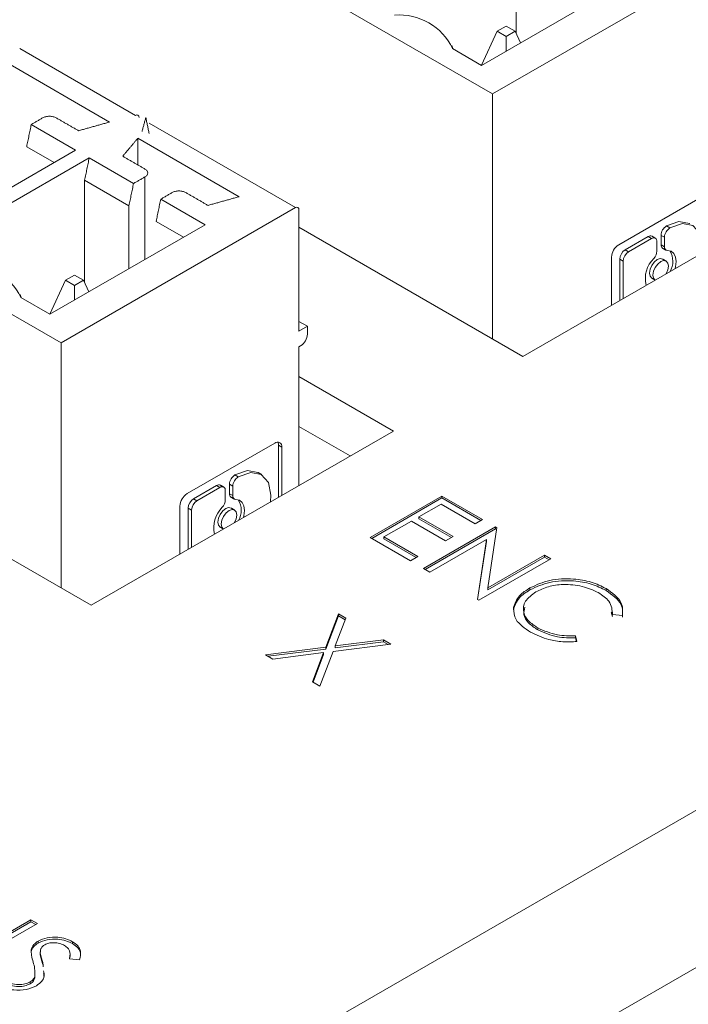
# Model space of a CAD drawing. Header units: inches. Extents: x 0.2 to 16.3, y 0.2 to 11.5.
# Tile 26 of 73: x 3.414 to 3.779, y 1.889 to 2.427. Entities that reach past the tile are written whole.
import ezdxf

# ---------------------------------------------------------------- set-up
doc = ezdxf.new("R2010")
doc.units = ezdxf.units.IN
doc.header["$MEASUREMENT"] = 0

msp = doc.modelspace()

# ---------------------------------------------------------------- linework, layer by layer
at = {"color": 7, "linetype": 'Continuous', "lineweight": 15}
for p, q in [((3.453177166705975, 2.106664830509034), (2.159171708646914, 2.853678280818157)), ((3.672380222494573, 2.386170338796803), (3.080897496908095, 2.727626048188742)), ((3.436677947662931, 2.250102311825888), (2.845195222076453, 2.591558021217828)), ((3.685278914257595, 2.475148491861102), (3.685278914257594, 2.419215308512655)), ((3.672380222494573, 2.386170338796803), (3.80043895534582, 2.460097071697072)), ((3.666274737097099, 2.401823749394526), (3.75105240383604, 2.4507648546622)), ((2.708357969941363, 1.374074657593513), (4.554378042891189, 2.439759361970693)), ((3.679803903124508, 2.423280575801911), (3.674902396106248, 2.420450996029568)), ((3.684705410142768, 2.420450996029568), (3.679803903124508, 2.423280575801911)), ((3.674902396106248, 2.420450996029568), (3.666261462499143, 2.401831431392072)), ((3.674902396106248, 2.420450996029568), (3.679803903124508, 2.417621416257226)), ((3.679803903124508, 2.417621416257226), (3.684705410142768, 2.420450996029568)), ((3.67980397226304, 2.409634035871), (3.679803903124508, 2.417621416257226)), ((3.687629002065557, 2.414151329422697), (3.684705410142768, 2.420450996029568)), ((3.414128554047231, 2.410973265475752), (3.477415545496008, 2.374438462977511)), ((3.650484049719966, 2.410939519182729), (3.666274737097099, 2.401823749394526)), ((3.463217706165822, 2.370849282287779), (3.407911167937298, 2.402777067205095)), ((3.672380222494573, 2.252257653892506), (3.672380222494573, 2.386170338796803)), ((4.591618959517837, 2.375256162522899), (2.745598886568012, 1.309571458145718)), ((3.444639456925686, 2.355517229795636), (3.420419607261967, 2.36949905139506)), ((3.484839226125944, 2.370152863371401), (3.564736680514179, 2.324029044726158)), ((3.417933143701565, 2.357347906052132), (3.432871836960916, 2.348723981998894)), ((3.533928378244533, 2.330028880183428), (3.478621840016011, 2.361956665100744)), ((3.478621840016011, 2.347385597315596), (3.478621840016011, 2.361956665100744)), ((3.35986182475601, 2.306576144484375), (3.444639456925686, 2.355517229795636)), ((3.452063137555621, 2.351231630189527), (3.367285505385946, 2.302290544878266)), ((3.476282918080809, 2.337249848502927), (3.452063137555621, 2.351231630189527)), ((3.449576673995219, 2.339080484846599), (3.449576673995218, 2.283147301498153)), ((3.473796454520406, 2.32509870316), (3.449576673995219, 2.339080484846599)), ((3.482519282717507, 2.340850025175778), (3.482519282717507, 2.295744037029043)), ((3.85387100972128, 2.3379804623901), (3.688879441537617, 2.242732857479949)), ((3.741249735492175, 2.303768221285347), (3.789103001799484, 2.331393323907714)), ((3.473796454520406, 2.32509870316), (3.473796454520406, 2.290708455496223)), ((3.515350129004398, 2.314696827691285), (3.49113027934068, 2.328678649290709)), ((3.436677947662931, 2.250102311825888), (3.564736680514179, 2.324029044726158)), ((3.566592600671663, 2.322957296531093), (3.566592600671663, 2.256519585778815)), ((3.430572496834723, 2.265755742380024), (3.515350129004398, 2.314696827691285)), ((3.488643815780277, 2.316527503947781), (3.503582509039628, 2.307903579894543)), ((3.688879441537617, 2.242732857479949), (3.566592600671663, 2.313327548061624)), ((3.76434414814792, 2.303746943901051), (3.76434414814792, 2.308889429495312)), ((3.766200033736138, 2.307818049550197), (3.76434414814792, 2.308889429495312)), ((3.769202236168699, 2.312938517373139), (3.76734635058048, 2.314009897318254)), ((3.744757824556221, 2.300970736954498), (3.757315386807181, 2.308220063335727)), ((3.759171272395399, 2.307148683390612), (3.746613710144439, 2.299899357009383)), ((3.759171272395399, 2.307148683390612), (3.757315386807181, 2.308220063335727)), ((3.762105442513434, 2.300311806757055), (3.762105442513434, 2.305454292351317)), ((3.766200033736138, 2.302675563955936), (3.76434414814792, 2.303746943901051)), ((3.766200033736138, 2.307818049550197), (3.766200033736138, 2.302675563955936)), ((3.746613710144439, 2.299899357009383), (3.744757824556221, 2.300970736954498)), ((3.737337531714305, 2.270707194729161), (3.737337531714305, 2.296992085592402)), ((3.741823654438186, 2.273296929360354), (3.741823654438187, 2.295888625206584)), ((3.741823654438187, 2.295888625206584), (3.743679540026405, 2.294817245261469)), ((3.743679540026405, 2.294817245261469), (3.743679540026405, 2.27436835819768)), ((3.439200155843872, 2.284382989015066), (3.430559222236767, 2.26576342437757)), ((3.444101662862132, 2.287212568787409), (3.439200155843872, 2.284382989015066)), ((3.439200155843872, 2.284382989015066), (3.444101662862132, 2.281553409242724)), ((3.449003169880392, 2.284382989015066), (3.444101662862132, 2.287212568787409)), ((3.444101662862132, 2.281553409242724), (3.449003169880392, 2.284382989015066)), ((3.451926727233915, 2.278083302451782), (3.449003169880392, 2.284382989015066)), ((3.444101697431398, 2.273566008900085), (3.444101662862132, 2.281553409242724)), ((3.41478180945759, 2.274871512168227), (3.430572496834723, 2.265755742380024)), ((3.571232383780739, 2.259198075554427), (3.566592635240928, 2.261876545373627)), ((3.566592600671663, 2.256519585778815), (3.571232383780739, 2.259198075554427)), ((3.571232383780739, 2.259198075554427), (3.571232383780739, 2.254911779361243)), ((3.436677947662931, 2.116189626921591), (3.436677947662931, 2.250102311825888)), ((3.567520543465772, 2.248482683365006), (3.566592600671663, 2.247946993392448)), ((3.566592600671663, 2.247946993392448), (3.566592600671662, 2.17213824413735)), ((3.566592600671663, 2.231686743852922), (3.618168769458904, 2.201912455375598)), ((3.618168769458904, 2.201912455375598), (3.453177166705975, 2.106664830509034)), ((3.566592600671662, 2.204468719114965), (3.594594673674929, 2.188303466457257)), ((3.505547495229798, 2.167700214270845), (3.553400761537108, 2.195325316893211)), ((3.555457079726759, 2.165709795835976), (3.555457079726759, 2.194137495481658)), ((3.555457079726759, 2.194137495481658), (3.557312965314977, 2.193066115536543)), ((3.557312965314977, 2.193066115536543), (3.557312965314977, 2.166781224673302)), ((3.533499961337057, 2.176870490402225), (3.531644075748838, 2.17794187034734)), ((3.509055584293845, 2.164902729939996), (3.521613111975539, 2.172152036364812)), ((3.523468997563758, 2.171080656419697), (3.510911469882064, 2.163831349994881)), ((3.523468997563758, 2.171080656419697), (3.521613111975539, 2.172152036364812)), ((3.526403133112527, 2.164243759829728), (3.526403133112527, 2.16938624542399)), ((3.528641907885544, 2.167678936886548), (3.528641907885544, 2.17282142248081)), ((3.530497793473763, 2.171750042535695), (3.528641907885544, 2.17282142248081)), ((3.530497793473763, 2.171750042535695), (3.530497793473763, 2.166607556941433)), ((3.510911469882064, 2.163831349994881), (3.509055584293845, 2.164902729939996)), ((3.530497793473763, 2.166607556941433), (3.528641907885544, 2.167678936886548)), ((3.605430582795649, 2.143727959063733), (3.644714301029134, 2.166405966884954)), ((3.606358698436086, 2.143192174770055), (3.644714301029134, 2.165334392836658)), ((3.644714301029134, 2.166405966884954), (3.66687430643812, 2.153613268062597)), ((3.644714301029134, 2.165334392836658), (3.644714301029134, 2.166405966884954)), ((3.644714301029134, 2.165334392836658), (3.665946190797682, 2.15307748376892)), ((3.501635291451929, 2.134639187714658), (3.501635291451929, 2.1609240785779)), ((3.50612141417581, 2.137228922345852), (3.50612141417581, 2.159820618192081)), ((3.50612141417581, 2.159820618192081), (3.507977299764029, 2.158749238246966)), ((3.507977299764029, 2.158749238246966), (3.507977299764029, 2.138300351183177)), ((3.644210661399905, 2.162044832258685), (3.63212334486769, 2.155066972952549)), ((3.662845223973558, 2.151287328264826), (3.644210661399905, 2.162044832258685)), ((3.63212334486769, 2.155066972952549), (3.650757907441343, 2.14430946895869)), ((3.63212334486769, 2.153995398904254), (3.63212334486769, 2.155066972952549)), ((3.63212334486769, 2.153995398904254), (3.649829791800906, 2.143773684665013)), ((3.66687430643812, 2.153613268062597), (3.662845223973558, 2.151287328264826)), ((3.628094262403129, 2.152741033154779), (3.612985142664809, 2.144018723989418)), ((3.646728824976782, 2.14198352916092), (3.628094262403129, 2.152741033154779)), ((3.634641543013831, 2.126864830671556), (3.673925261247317, 2.149542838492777)), ((3.635569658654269, 2.126329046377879), (3.673925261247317, 2.148471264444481)), ((3.674664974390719, 2.149115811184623), (3.669699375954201, 2.116284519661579)), ((3.673925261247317, 2.149542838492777), (3.674664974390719, 2.149115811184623)), ((3.673925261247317, 2.148471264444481), (3.673925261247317, 2.149542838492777)), ((3.673925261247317, 2.148471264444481), (3.674515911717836, 2.148130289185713)), ((3.627590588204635, 2.130935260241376), (3.605430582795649, 2.143727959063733)), ((3.612985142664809, 2.144018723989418), (3.631619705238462, 2.133261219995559)), ((3.612985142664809, 2.142947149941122), (3.612985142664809, 2.144018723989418)), ((3.612985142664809, 2.142947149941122), (3.630691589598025, 2.132725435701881)), ((3.669014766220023, 2.142637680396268), (3.638166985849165, 2.124829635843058)), ((3.650757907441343, 2.14430946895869), (3.646728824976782, 2.14198352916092)), ((3.664057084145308, 2.109883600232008), (3.669014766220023, 2.142637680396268)), ((3.669014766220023, 2.141566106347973), (3.669014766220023, 2.142637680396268)), ((3.664206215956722, 2.109797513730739), (3.669014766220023, 2.141566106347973)), ((3.631619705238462, 2.133261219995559), (3.627590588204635, 2.130935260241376)), ((3.704143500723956, 2.132098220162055), (3.664859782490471, 2.109420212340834)), ((3.669699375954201, 2.116284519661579), (3.700617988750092, 2.134133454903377)), ((3.669699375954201, 2.115212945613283), (3.700617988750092, 2.133061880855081)), ((3.700617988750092, 2.134133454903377), (3.704143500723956, 2.132098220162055)), ((3.700617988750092, 2.133061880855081), (3.700617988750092, 2.134133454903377)), ((3.700617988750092, 2.133061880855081), (3.703215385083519, 2.131562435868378)), ((3.638166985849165, 2.124829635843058), (3.634641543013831, 2.126864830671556)), ((3.669699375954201, 2.115212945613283), (3.669699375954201, 2.116284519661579)), ((3.692788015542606, 2.115167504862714), (3.692788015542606, 2.11623907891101)), ((3.734345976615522, 2.114754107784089), (3.734345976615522, 2.115825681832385)), ((3.664859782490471, 2.109420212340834), (3.664057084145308, 2.109883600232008)), ((3.581205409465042, 2.083823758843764), (3.588130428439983, 2.102049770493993)), ((3.581205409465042, 2.082752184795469), (3.588130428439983, 2.100978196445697)), ((3.592198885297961, 2.099701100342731), (3.586414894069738, 2.084487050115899)), ((3.588130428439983, 2.102049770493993), (3.592198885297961, 2.099701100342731)), ((3.588130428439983, 2.100978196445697), (3.588130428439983, 2.102049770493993)), ((3.588130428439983, 2.100978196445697), (3.591864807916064, 2.098822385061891)), ((3.743269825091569, 2.101188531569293), (3.737824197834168, 2.101606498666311)), ((3.69710039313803, 2.093225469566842), (3.69710039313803, 2.094297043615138)), ((3.71767871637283, 2.089976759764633), (3.718426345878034, 2.086846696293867)), ((3.71767871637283, 2.088905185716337), (3.71767871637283, 2.089976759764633)), ((3.71767871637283, 2.088905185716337), (3.718170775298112, 2.086845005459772)), ((3.548343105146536, 2.079662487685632), (3.581205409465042, 2.083823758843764)), ((3.581205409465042, 2.082752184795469), (3.581205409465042, 2.083823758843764)), ((3.616837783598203, 2.085477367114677), (3.58527386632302, 2.081475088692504)), ((3.586414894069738, 2.084487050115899), (3.612769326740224, 2.087826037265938)), ((3.586414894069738, 2.083415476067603), (3.612769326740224, 2.086754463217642)), ((3.586414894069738, 2.083415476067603), (3.586414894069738, 2.084487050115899)), ((3.612769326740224, 2.087826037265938), (3.616837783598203, 2.085477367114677)), ((3.612769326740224, 2.086754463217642), (3.612769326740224, 2.087826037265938)), ((3.612769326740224, 2.086754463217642), (3.61531583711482, 2.08528439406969)), ((3.552411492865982, 2.077313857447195), (3.548343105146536, 2.079662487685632)), ((3.549865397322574, 2.078783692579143), (3.581205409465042, 2.082752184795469)), ((3.580056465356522, 2.080816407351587), (3.552411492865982, 2.077313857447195)), ((3.573989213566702, 2.064857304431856), (3.580056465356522, 2.080816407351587)), ((3.5743232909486, 2.064664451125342), (3.580056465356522, 2.079744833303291)), ((3.58527386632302, 2.081475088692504), (3.578057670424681, 2.062508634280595)), ((3.580056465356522, 2.079744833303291), (3.580056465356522, 2.080816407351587)), ((3.578057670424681, 2.062508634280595), (3.573989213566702, 2.064857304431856)), ((3.380961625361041, 1.912101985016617), (3.420245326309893, 1.934779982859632)), ((3.381889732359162, 1.911566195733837), (3.420245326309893, 1.933708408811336)), ((3.423770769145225, 1.932744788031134), (3.384487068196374, 1.910066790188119)), ((3.420245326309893, 1.934779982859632), (3.423770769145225, 1.932744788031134)), ((3.420245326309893, 1.933708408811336), (3.420245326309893, 1.934779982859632)), ((3.420245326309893, 1.933708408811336), (3.422842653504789, 1.932209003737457)), ((3.424172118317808, 1.922019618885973), (3.424172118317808, 1.923091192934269)), ((3.44301914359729, 1.921724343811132), (3.44301914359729, 1.922795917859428)), ((3.420386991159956, 1.917299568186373), (3.420386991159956, 1.918371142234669)), ((3.425376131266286, 1.915655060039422), (3.425376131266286, 1.916726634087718)), ((3.426745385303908, 1.910348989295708), (3.426745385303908, 1.911420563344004)), ((3.44683581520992, 1.912915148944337), (3.441232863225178, 1.913360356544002)), ((3.419851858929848, 1.899755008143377), (3.419851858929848, 1.900826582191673)), ((3.422299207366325, 1.902794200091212), (3.422299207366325, 1.903865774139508))]:
    msp.add_line(p, q, dxfattribs=at)
at = {"color": 7, "linetype": 'Continuous', "lineweight": 15, "flags": 128}
for points in [[(3.76734635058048, 2.314009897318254), (3.774133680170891, 2.316441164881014), (3.779907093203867, 2.315393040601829), (3.779994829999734, 2.315343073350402)], [(3.786767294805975, 2.29924238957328), (3.78702207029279, 2.302937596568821), (3.785638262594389, 2.309954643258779), (3.781762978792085, 2.314321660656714), (3.775989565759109, 2.315369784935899), (3.769202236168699, 2.312938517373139)], [(3.772084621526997, 2.29076626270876), (3.772299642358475, 2.291639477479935), (3.772629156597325, 2.294532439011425), (3.772299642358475, 2.29704497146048), (3.771336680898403, 2.298981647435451), (3.769815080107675, 2.300191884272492), (3.767853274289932, 2.300581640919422)], [(3.759300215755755, 2.285519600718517), (3.758381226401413, 2.286577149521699), (3.758058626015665, 2.288263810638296), (3.758381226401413, 2.290322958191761), (3.759299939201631, 2.292441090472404), (3.760674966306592, 2.294295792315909), (3.762296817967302, 2.295604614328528), (3.763918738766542, 2.296168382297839), (3.765293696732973, 2.295901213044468), (3.76529348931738, 2.295901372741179)], [(3.768390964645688, 2.292085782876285), (3.768068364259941, 2.293772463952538), (3.767149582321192, 2.294829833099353), (3.765774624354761, 2.295097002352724), (3.764152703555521, 2.294533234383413), (3.762530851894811, 2.293224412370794), (3.761155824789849, 2.291369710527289), (3.760237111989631, 2.289251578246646), (3.759914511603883, 2.287192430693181), (3.760237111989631, 2.285505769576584), (3.761155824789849, 2.284448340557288), (3.761156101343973, 2.284448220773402)], [(3.767157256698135, 2.287921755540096), (3.768068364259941, 2.290026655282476), (3.768390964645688, 2.292085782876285)], [(3.531644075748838, 2.17794187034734), (3.538431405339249, 2.180373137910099), (3.544204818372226, 2.179325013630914), (3.544292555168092, 2.179275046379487)], [(3.551065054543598, 2.163174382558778), (3.551319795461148, 2.166869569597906), (3.549936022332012, 2.173886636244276), (3.546060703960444, 2.178253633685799), (3.540287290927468, 2.179301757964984), (3.533499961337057, 2.176870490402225)], [(3.536382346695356, 2.154698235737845), (3.536597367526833, 2.15557145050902), (3.536926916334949, 2.158464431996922), (3.536597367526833, 2.160976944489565), (3.535634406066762, 2.162913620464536), (3.534112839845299, 2.164123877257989), (3.53215099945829, 2.164513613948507)], [(3.523597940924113, 2.149451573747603), (3.522678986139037, 2.150509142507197), (3.522356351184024, 2.152195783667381), (3.522678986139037, 2.154254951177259), (3.523597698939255, 2.156373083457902), (3.524972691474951, 2.158227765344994), (3.526594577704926, 2.159536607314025), (3.528216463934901, 2.160100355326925), (3.529591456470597, 2.159833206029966), (3.529591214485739, 2.159833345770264)], [(3.532688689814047, 2.15601775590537), (3.532366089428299, 2.157704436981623), (3.531447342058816, 2.158761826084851), (3.530072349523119, 2.15902897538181), (3.528450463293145, 2.15846522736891), (3.526828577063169, 2.157156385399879), (3.525453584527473, 2.155301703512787), (3.524534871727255, 2.153183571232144), (3.524212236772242, 2.151124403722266), (3.524534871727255, 2.149437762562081), (3.525453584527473, 2.148380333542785), (3.525453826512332, 2.148380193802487)], [(3.531454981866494, 2.151853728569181), (3.532366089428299, 2.153958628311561), (3.532688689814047, 2.15601775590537)]]:
    msp.add_lwpolyline(points, dxfattribs=at)
at = {"color": 7, "linetype": 'Continuous', "lineweight": 15}
for centre, radius, start, end in [((3.621442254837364, 2.397244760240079), 0.03210875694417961, 25.2463835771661, 94.75899295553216), ((3.478140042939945, 2.373550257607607), 0.001146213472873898, 350.7855751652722, 129.2036730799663), ((3.565461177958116, 2.323140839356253), 0.001146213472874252, 350.7855751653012, 129.2036730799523), ((3.770691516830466, 2.308608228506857), 0.00635359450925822, 121.7692641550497, 177.4633422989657), ((3.77254740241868, 2.307536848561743), 0.006353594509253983, 121.7692641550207, 177.4633422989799), ((3.745831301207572, 2.296605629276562), 0.008502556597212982, 122.6050923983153, 177.3949074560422), ((3.758530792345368, 2.306523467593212), 0.002087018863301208, 65.68598424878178, 125.6170160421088), ((3.760316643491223, 2.305744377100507), 0.001812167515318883, 350.7886853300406, 129.2011474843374), ((3.766408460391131, 2.303536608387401), 0.002075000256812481, 174.1821349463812, 234.5083396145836), ((3.748194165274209, 2.295598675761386), 0.006377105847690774, 122.6057847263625, 177.3940202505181), ((3.75005005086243, 2.294527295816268), 0.006377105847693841, 122.6057847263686, 177.3940202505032), ((3.755680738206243, 2.300622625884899), 0.006432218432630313, 317.8855605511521, 357.2302616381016), ((3.76795907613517, 2.302364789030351), 0.001786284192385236, 169.9807852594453, 266.6043761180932), ((3.760100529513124, 2.294695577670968), 0.01071059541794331, 328.699289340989, 32.37967977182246), ((3.385739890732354, 2.261176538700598), 0.03210896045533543, 25.24663556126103, 94.75874097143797), ((3.771100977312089, 2.285284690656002), 0.01532755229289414, 134.0070825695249, 193.8779653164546), ((3.563173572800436, 2.255278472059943), 0.008067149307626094, 302.6052802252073, 357.3947196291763), ((3.554927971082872, 2.19345301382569), 0.002416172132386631, 350.7856386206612, 129.2036096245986), ((3.551972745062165, 2.194272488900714), 0.0034869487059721, 357.7813018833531, 27.03327877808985), ((3.534989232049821, 2.172540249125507), 0.006353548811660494, 121.7694138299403, 177.463573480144), ((3.536845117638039, 2.171468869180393), 0.006353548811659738, 121.7694138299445, 177.4635734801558), ((3.522828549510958, 2.170455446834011), 0.002087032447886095, 65.68607526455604, 125.6178294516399), ((3.524614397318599, 2.169676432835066), 0.001812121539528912, 350.7851612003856, 129.2035024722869), ((3.510129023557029, 2.160537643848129), 0.008502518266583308, 122.6049585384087, 177.3950413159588), ((3.512491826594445, 2.159530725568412), 0.00637700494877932, 122.6053149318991, 177.3944900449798), ((3.514347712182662, 2.158459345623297), 0.006377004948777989, 122.6053149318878, 177.3944900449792), ((3.519979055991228, 2.164554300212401), 0.006431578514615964, 317.883994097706, 357.2324719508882), ((3.530706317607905, 2.167468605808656), 0.002075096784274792, 174.1825296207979, 234.5057620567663), ((3.532256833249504, 2.166296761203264), 0.001786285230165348, 169.9801132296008, 266.6033516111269), ((3.524397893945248, 2.158627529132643), 0.0107109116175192, 328.7005777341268, 32.37874380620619), ((3.535398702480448, 2.149216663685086), 0.01532755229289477, 134.007082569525, 193.8779653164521)]:
    msp.add_arc(centre, radius, start, end, dxfattribs=at)
for points in [[(3.650631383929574, 2.410854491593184), (3.650051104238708, 2.412590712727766)], [(3.420419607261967, 2.36949905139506), (3.417933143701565, 2.357347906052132)], [(3.426655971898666, 2.37309922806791), (3.420419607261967, 2.36949905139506)], [(3.446236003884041, 2.36608151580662), (3.434079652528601, 2.373099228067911)], [(3.463217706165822, 2.370849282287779), (3.446236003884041, 2.36608151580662)], [(3.48298330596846, 2.373367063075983), (3.480915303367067, 2.365648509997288)], [(3.484794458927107, 2.364516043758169), (3.48298330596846, 2.373367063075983)], [(3.470363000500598, 2.352153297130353), (3.478621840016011, 2.361956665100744)], [(3.482519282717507, 2.345135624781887), (3.470363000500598, 2.352153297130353)], [(3.452063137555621, 2.351231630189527), (3.449576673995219, 2.339080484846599)], [(3.473796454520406, 2.32509870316), (3.476282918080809, 2.337249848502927)], [(3.476282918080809, 2.337249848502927), (3.482519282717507, 2.340850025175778)], [(3.497366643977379, 2.332278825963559), (3.49113027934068, 2.328678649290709)], [(3.516946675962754, 2.325261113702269), (3.504790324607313, 2.332278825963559)], [(3.49113027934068, 2.328678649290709), (3.488643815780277, 2.316527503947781)], [(3.533928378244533, 2.330028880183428), (3.516946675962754, 2.325261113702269)], [(3.76124584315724, 2.307354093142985), (3.759389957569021, 2.3084254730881)], [(3.765203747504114, 2.301847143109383), (3.767059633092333, 2.300775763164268)], [(3.767149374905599, 2.294829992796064), (3.76529348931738, 2.295901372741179)], [(3.759300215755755, 2.285519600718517), (3.761148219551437, 2.284452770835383)], [(3.414929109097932, 2.274786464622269), (3.414348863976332, 2.276522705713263)], [(3.546148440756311, 2.178203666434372), (3.544292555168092, 2.179275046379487)], [(3.525543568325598, 2.171286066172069), (3.52368768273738, 2.172357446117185)], [(3.529501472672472, 2.165779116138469), (3.531357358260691, 2.164707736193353)], [(3.531447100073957, 2.158761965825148), (3.529591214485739, 2.159833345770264)], [(3.523597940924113, 2.149451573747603), (3.525445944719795, 2.148384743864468)], [(3.737824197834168, 2.100534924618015), (3.737158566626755, 2.102996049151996)], [(3.425372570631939, 1.917216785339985), (3.425372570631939, 1.915877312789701)], [(3.425423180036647, 1.916009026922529), (3.425376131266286, 1.915655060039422)], [(3.441586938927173, 1.914873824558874), (3.441586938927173, 1.916213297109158)], [(3.426745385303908, 1.911420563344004), (3.426979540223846, 1.909041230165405)], [(3.427197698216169, 1.905753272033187), (3.42738460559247, 1.903853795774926)]]:
    msp.add_open_spline(points, degree=1, dxfattribs=at)
for points, knots in [([(3.434079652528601, 2.373099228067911), (3.433537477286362, 2.373347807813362), (3.432453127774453, 2.373844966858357), (3.43036784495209, 2.374057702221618), (3.428282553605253, 2.373844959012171), (3.427198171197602, 2.373347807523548), (3.426655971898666, 2.37309922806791)], [0, 0, 0, 0, 0.2499984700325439, 0.4999964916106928, 0.7499945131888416, 1, 1, 1, 1]), ([(3.482519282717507, 2.340850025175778), (3.482949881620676, 2.341163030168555), (3.483811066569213, 2.341789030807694), (3.484179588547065, 2.342992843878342), (3.483811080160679, 2.344196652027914), (3.482949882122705, 2.344822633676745), (3.482519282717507, 2.345135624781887)], [0, 0, 0, 0, 0.2500054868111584, 0.5000035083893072, 0.7500015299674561, 1, 1, 1, 1]), ([(3.504790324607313, 2.332278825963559), (3.504248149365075, 2.332527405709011), (3.503163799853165, 2.333024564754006), (3.501078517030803, 2.333237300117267), (3.498993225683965, 2.333024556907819), (3.497908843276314, 2.332527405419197), (3.497366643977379, 2.332278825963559)], [0, 0, 0, 0, 0.2499984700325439, 0.4999964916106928, 0.7499945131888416, 1, 1, 1, 1]), ([(3.692788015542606, 2.11623907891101), (3.696225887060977, 2.117809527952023), (3.703102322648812, 2.120950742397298), (3.715657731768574, 2.12148912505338), (3.726554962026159, 2.1197032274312), (3.731747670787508, 2.117118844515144), (3.734345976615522, 2.115825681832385)], [0, 0, 0, 0, 0.279511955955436, 0.5590802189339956, 0.7793744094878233, 1, 1, 1, 1]), ([(3.683761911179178, 2.105277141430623), (3.684515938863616, 2.107588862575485), (3.685864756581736, 2.111724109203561), (3.690669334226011, 2.114857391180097), (3.692788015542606, 2.11623907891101)], [0, 0, 0, 0, 0.5590286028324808, 1, 1, 1, 1]), ([(3.683761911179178, 2.104205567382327), (3.684515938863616, 2.106517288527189), (3.685864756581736, 2.110652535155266), (3.690669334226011, 2.113785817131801), (3.692788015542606, 2.115167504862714)], [0, 0, 0, 0, 0.5590286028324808, 1, 1, 1, 1]), ([(3.692788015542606, 2.115167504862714), (3.696225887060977, 2.116737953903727), (3.703102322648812, 2.119879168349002), (3.715657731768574, 2.120417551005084), (3.726554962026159, 2.118631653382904), (3.731747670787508, 2.116047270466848), (3.734345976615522, 2.114754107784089)], [0, 0, 0, 0, 0.279511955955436, 0.5590802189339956, 0.7793744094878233, 1, 1, 1, 1]), ([(3.730096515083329, 2.113626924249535), (3.727300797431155, 2.114909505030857), (3.721711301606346, 2.117473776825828), (3.711598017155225, 2.118389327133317), (3.702509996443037, 2.11716210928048), (3.698201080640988, 2.115087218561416), (3.696045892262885, 2.114049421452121)], [0, 0, 0, 0, 0.279856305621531, 0.5595184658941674, 0.7796845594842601, 1, 1, 1, 1]), ([(3.734345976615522, 2.115825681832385), (3.737700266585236, 2.11340738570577), (3.743695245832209, 2.109085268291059), (3.743399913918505, 2.103603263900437), (3.743269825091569, 2.101188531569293)], [0, 0, 0, 0, 0.5595165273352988, 1, 1, 1, 1]), ([(3.696045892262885, 2.114049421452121), (3.693804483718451, 2.112409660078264), (3.689321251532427, 2.109129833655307), (3.688766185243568, 2.103126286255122), (3.691540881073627, 2.09798960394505), (3.695246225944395, 2.095528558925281), (3.69710039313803, 2.094297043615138)], [0, 0, 0, 0, 0.2794352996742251, 0.5589223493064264, 0.7792832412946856, 1, 1, 1, 1]), ([(3.737824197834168, 2.101606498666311), (3.737665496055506, 2.104141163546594), (3.737381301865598, 2.108680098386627), (3.732327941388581, 2.112111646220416), (3.730096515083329, 2.113626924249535)], [0, 0, 0, 0, 0.5584272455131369, 0.9999999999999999, 0.9999999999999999, 0.9999999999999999, 0.9999999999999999]), ([(3.734345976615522, 2.114754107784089), (3.737700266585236, 2.112335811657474), (3.743695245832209, 2.108013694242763), (3.743399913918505, 2.102531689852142), (3.743269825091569, 2.100116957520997)], [0, 0, 0, 0, 0.5595165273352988, 1, 1, 1, 1]), ([(3.693094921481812, 2.091957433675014), (3.68991446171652, 2.09413315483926), (3.684233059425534, 2.09801974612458), (3.683905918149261, 2.103058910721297), (3.683761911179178, 2.105277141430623)], [0, 0, 0, 0, 0.5598018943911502, 1, 1, 1, 1]), ([(3.690018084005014, 2.105610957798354), (3.689647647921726, 2.104301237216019), (3.688821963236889, 2.101381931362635), (3.691630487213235, 2.096906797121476), (3.695276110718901, 2.09445323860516), (3.69710039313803, 2.093225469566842)], [0, 0, 0, 0, 0.2890264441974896, 0.6442264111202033, 1, 1, 1, 1]), ([(3.69710039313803, 2.094297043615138), (3.700508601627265, 2.092757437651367), (3.706608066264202, 2.090002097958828), (3.714289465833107, 2.089984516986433), (3.71767871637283, 2.089976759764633)], [0, 0, 0, 0, 0.5587717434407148, 1, 1, 1, 1]), ([(3.718426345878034, 2.086846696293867), (3.715827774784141, 2.086745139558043), (3.710630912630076, 2.086542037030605), (3.701467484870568, 2.087977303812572), (3.696268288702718, 2.090448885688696), (3.693094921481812, 2.091957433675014)], [0, 0, 0, 0, 0.2804123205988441, 0.560794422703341, 1, 1, 1, 1]), ([(3.69710039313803, 2.093225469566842), (3.700508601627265, 2.091685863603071), (3.706608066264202, 2.088930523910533), (3.714289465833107, 2.088912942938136), (3.71767871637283, 2.088905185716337)], [0, 0, 0, 0, 0.5587717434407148, 1, 1, 1, 1]), ([(3.420386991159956, 1.918371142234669), (3.420713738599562, 1.919359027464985), (3.421297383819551, 1.921123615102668), (3.423293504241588, 1.922489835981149), (3.424172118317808, 1.923091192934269)], [0, 0, 0, 0, 0.5598391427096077, 1, 1, 1, 1]), ([(3.420386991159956, 1.917299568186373), (3.420713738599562, 1.918287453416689), (3.421297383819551, 1.920052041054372), (3.423293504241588, 1.921418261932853), (3.424172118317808, 1.922019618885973)], [0, 0, 0, 0, 0.5598391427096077, 1, 1, 1, 1]), ([(3.424172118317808, 1.923091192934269), (3.425737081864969, 1.923798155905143), (3.428865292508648, 1.925211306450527), (3.434577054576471, 1.92541041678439), (3.439461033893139, 1.924526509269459), (3.441833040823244, 1.923372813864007), (3.44301914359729, 1.922795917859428)], [0, 0, 0, 0, 0.2795531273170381, 0.5587996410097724, 0.77938134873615, 0.9999999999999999, 0.9999999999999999, 0.9999999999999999, 0.9999999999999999]), ([(3.424172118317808, 1.922019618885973), (3.425737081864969, 1.922726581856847), (3.428865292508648, 1.924139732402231), (3.434577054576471, 1.924338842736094), (3.439461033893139, 1.923454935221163), (3.441833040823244, 1.922301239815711), (3.44301914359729, 1.921724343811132)], [0, 0, 0, 0, 0.2795531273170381, 0.5587996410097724, 0.77938134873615, 0.9999999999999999, 0.9999999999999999, 0.9999999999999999, 0.9999999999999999]), ([(3.438596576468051, 1.920697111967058), (3.43773760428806, 1.921122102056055), (3.43602153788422, 1.921971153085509), (3.432878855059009, 1.922371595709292), (3.429937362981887, 1.922126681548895), (3.428554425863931, 1.92147653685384), (3.427862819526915, 1.921151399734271)], [0, 0, 0, 0, 0.2802708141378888, 0.5599288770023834, 0.7799205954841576, 0.9999999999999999, 0.9999999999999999, 0.9999999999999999, 0.9999999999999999]), ([(3.44301914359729, 1.922795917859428), (3.444110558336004, 1.922029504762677), (3.446293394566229, 1.920496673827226), (3.447767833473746, 1.916976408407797), (3.447189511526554, 1.914456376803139), (3.44683581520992, 1.912915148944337)], [0, 0, 0, 0, 0.2797500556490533, 0.5595018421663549, 0.9999999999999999, 0.9999999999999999, 0.9999999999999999, 0.9999999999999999]), ([(3.443019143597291, 1.921724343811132), (3.444131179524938, 1.920957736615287), (3.446355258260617, 1.919424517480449), (3.446973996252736, 1.917456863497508), (3.447283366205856, 1.916473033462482)], [0, 0, 0, 0, 0.4999984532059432, 1, 1, 1, 1]), ([(3.421480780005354, 1.911570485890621), (3.421105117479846, 1.912832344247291), (3.42043478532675, 1.915084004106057), (3.420401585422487, 1.917367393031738), (3.420386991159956, 1.918371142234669)], [0, 0, 0, 0, 0.5604125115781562, 1, 1, 1, 1]), ([(3.427862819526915, 1.92115139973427), (3.427360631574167, 1.92080832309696), (3.426356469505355, 1.920122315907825), (3.425400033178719, 1.918587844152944), (3.425385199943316, 1.917432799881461), (3.425376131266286, 1.916726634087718)], [0, 0, 0, 0, 0.2799487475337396, 0.5597782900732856, 1, 1, 1, 1]), ([(3.425376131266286, 1.916726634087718), (3.425592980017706, 1.915732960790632), (3.425980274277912, 1.913958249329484), (3.426511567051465, 1.912196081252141), (3.426745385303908, 1.911420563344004)], [0, 0, 0, 0, 0.5599069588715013, 1, 1, 1, 1]), ([(3.441232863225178, 1.913360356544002), (3.441398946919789, 1.91424023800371), (3.441672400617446, 1.915688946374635), (3.441508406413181, 1.917722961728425), (3.440540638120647, 1.91938677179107), (3.43924471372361, 1.920260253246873), (3.438596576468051, 1.920697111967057)], [0, 0, 0, 0, 0.3404111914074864, 0.5604806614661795, 0.7801809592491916, 1, 1, 1, 1]), ([(3.422299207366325, 1.903865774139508), (3.422383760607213, 1.90531216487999), (3.42253488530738, 1.907897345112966), (3.421803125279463, 1.910447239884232), (3.421480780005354, 1.911570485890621)], [0, 0, 0, 0, 0.5594931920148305, 1, 1, 1, 1]), ([(3.425376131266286, 1.915655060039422), (3.425592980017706, 1.914661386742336), (3.425980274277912, 1.912886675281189), (3.426511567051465, 1.911124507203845), (3.426745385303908, 1.910348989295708)], [0, 0, 0, 0, 0.5599069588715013, 1, 1, 1, 1]), ([(3.441374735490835, 1.913349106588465), (3.441511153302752, 1.913877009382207), (3.441653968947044, 1.914429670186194), (3.441580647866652, 1.914982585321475), (3.441577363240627, 1.915007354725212)], [0, 0, 0, 0, 0.9552021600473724, 1, 1, 1, 1]), ([(3.427197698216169, 1.906824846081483), (3.427396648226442, 1.905882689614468), (3.427800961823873, 1.903968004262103), (3.426426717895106, 1.901084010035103), (3.424356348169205, 1.899533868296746), (3.423322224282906, 1.898759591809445)], [0, 0, 0, 0, 0.3265454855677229, 0.6636178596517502, 1, 1, 1, 1]), ([(3.405498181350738, 1.901426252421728), (3.406660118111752, 1.900877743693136), (3.408982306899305, 1.899781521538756), (3.413149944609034, 1.899208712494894), (3.417052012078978, 1.89956928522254), (3.418918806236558, 1.900407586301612), (3.419851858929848, 1.900826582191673)], [0, 0, 0, 0, 0.2802762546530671, 0.5601461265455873, 0.7801542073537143, 1, 1, 1, 1]), ([(3.405498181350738, 1.900354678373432), (3.406660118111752, 1.89980616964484), (3.408982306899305, 1.89870994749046), (3.413149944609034, 1.898137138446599), (3.417052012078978, 1.898497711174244), (3.418918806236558, 1.899336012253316), (3.419851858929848, 1.899755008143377)], [0, 0, 0, 0, 0.2802762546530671, 0.5601461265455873, 0.7801542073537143, 1, 1, 1, 1]), ([(3.419851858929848, 1.900826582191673), (3.420537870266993, 1.901334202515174), (3.421765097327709, 1.90224230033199), (3.422135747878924, 1.903368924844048), (3.422299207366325, 1.903865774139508)], [0, 0, 0, 0, 0.5589930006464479, 1, 1, 1, 1]), ([(3.419851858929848, 1.899755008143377), (3.420537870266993, 1.900262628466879), (3.421765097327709, 1.901170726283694), (3.422135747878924, 1.902297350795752), (3.422299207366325, 1.902794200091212)], [0, 0, 0, 0, 0.5589930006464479, 1, 1, 1, 1]), ([(3.423322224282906, 1.898759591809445), (3.42149587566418, 1.897958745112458), (3.417838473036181, 1.896354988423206), (3.411275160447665, 1.896191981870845), (3.405569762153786, 1.89708692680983), (3.402836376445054, 1.898428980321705), (3.401469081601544, 1.899100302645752)], [0, 0, 0, 0, 0.2791823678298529, 0.5590840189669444, 0.7794449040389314, 1, 1, 1, 1])]:
    msp.add_open_spline(points, degree=3, knots=knots, dxfattribs=at)

doc.saveas('drawing.dxf')
